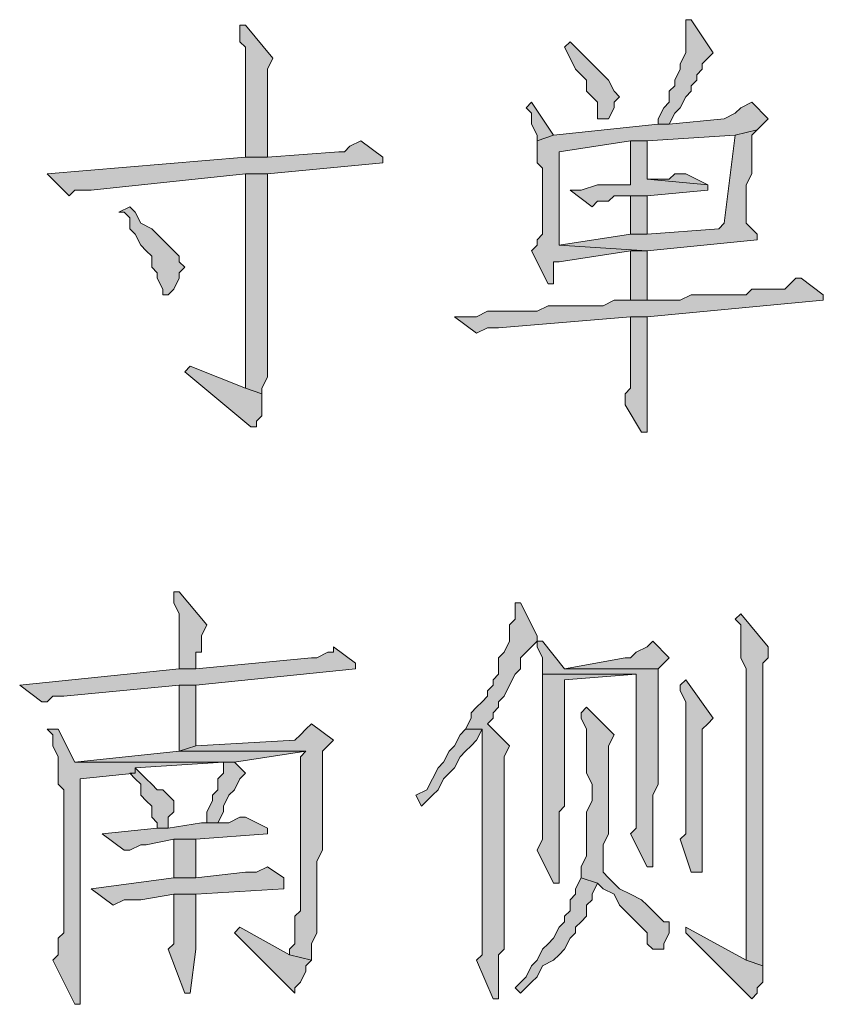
# Model space of a CAD drawing. Extents: x 566443 to 590371, y 3845226 to 3876576.
# Tile 22 of 221: x 586416 to 586422, y 3853882 to 3853890. Entities that reach past the tile are written whole.
import ezdxf

# ---------------------------------------------------------------- set-up
doc = ezdxf.new("R2010")
doc.units = 0
doc.layers.add('C00-00-00', color=7, linetype='CONTINUOUS')

msp = doc.modelspace()

# ---------------------------------------------------------------- hatches: boundary and pattern name
at = {"layer": 'C00-00-00'}
h = msp.add_hatch(color=256, dxfattribs=at)
h.dxf.hatch_style = 2
h.paths.add_polyline_path([(586417.5072, 3853889.7673), (586417.4649, 3853889.7673), (586417.4649, 3853889.7249), (586417.4649, 3853889.6403), (586417.5072, 3853889.5979), (586417.5072, 3853888.7513), (586417.6766, 3853888.7513), (586417.6766, 3853889.3439), (586417.6766, 3853889.4286), (586417.7189, 3853889.5133)])
h = msp.add_hatch(color=256, dxfattribs=at)
h.dxf.hatch_style = 2
h.paths.add_polyline_path([(586420.9362, 3853889.8096), (586420.8939, 3853889.8096), (586420.8939, 3853889.7249), (586420.8939, 3853889.5556), (586420.8516, 3853889.4709), (586420.8516, 3853889.4286), (586420.8092, 3853889.3439), (586420.8092, 3853889.3016), (586420.7669, 3853889.2593), (586420.7669, 3853889.1746), (586420.7246, 3853889.1323), (586420.6822, 3853889.0476), (586420.6822, 3853889.0053), (586420.7669, 3853889.0053), (586420.8092, 3853889.0899), (586420.8516, 3853889.1323), (586420.8939, 3853889.2169), (586420.9362, 3853889.2593), (586420.9362, 3853889.3016), (586420.9786, 3853889.3439), (586420.9786, 3853889.3863), (586421.0209, 3853889.4286), (586421.0209, 3853889.4709), (586421.0632, 3853889.5133), (586421.1056, 3853889.5556)])
h = msp.add_hatch(color=256, dxfattribs=at)
h.dxf.hatch_style = 2
h.paths.add_polyline_path([(586420.0049, 3853889.6403), (586419.9626, 3853889.5979), (586420.0049, 3853889.5133), (586420.0472, 3853889.4286), (586420.0896, 3853889.3863), (586420.1319, 3853889.3439), (586420.1319, 3853889.2593), (586420.1742, 3853889.2169), (586420.2166, 3853889.1746), (586420.2166, 3853889.0476), (586420.3012, 3853889.0476), (586420.3436, 3853889.1323), (586420.3436, 3853889.1746), (586420.3859, 3853889.2169), (586420.3436, 3853889.2593), (586420.3012, 3853889.3439), (586420.2589, 3853889.3863), (586420.2166, 3853889.4286), (586420.1742, 3853889.4709), (586420.1319, 3853889.5133), (586420.0896, 3853889.5556)])
h = msp.add_hatch(color=256, dxfattribs=at)
h.dxf.hatch_style = 2
h.paths.add_polyline_path([(586419.7086, 3853889.1746), (586419.6662, 3853889.1323), (586419.7086, 3853889.0899), (586419.7086, 3853889.0053), (586419.7509, 3853888.9206), (586419.7509, 3853888.8783), (586419.8779, 3853888.9206)])
h = msp.add_hatch(color=256, dxfattribs=at)
h.dxf.hatch_style = 2
h.paths.add_polyline_path([(586421.4019, 3853889.1746), (586421.3172, 3853889.1323), (586421.2749, 3853889.0899), (586421.1902, 3853889.0476), (586420.7669, 3853889.0053), (586420.6822, 3853889.0053), (586419.8779, 3853888.9206), (586419.7509, 3853888.8783), (586419.7509, 3853888.7089), (586419.7932, 3853888.6666), (586419.7932, 3853888.1586), (586419.7509, 3853888.1163), (586419.7509, 3853888.0739), (586419.7086, 3853888.0316), (586419.8356, 3853887.7776), (586419.8779, 3853887.7776), (586419.8779, 3853887.9469), (586419.9202, 3853887.9469), (586420.4706, 3853888.0316), (586420.5976, 3853888.0316), (586419.9202, 3853888.0739), (586419.9202, 3853888.7936), (586420.4706, 3853888.8783), (586420.5976, 3853888.8783), (586421.2749, 3853888.9206), (586421.4442, 3853888.9629), (586421.5289, 3853889.0476)])
h = msp.add_hatch(color=256, dxfattribs=at)
h.dxf.hatch_style = 2
h.paths.add_polyline_path([(586421.4442, 3853888.9629), (586421.2749, 3853888.9206), (586421.1902, 3853888.2433), (586421.1479, 3853888.2009), (586420.5976, 3853888.1586), (586420.4706, 3853888.1586), (586419.9202, 3853888.0739), (586420.5976, 3853888.0316), (586421.4442, 3853888.1163), (586421.4442, 3853888.1586), (586421.3596, 3853888.2433), (586421.3596, 3853888.5396), (586421.4019, 3853888.6243), (586421.4019, 3853888.9206)])
h = msp.add_hatch(color=256, dxfattribs=at)
h.dxf.hatch_style = 2
h.paths.add_polyline_path([(586418.3962, 3853888.8783), (586418.3116, 3853888.8359), (586418.2692, 3853888.7936), (586418.2269, 3853888.7936), (586417.6766, 3853888.7513), (586417.5072, 3853888.7513), (586415.9832, 3853888.6243), (586416.1526, 3853888.4549), (586416.1949, 3853888.4973), (586416.3219, 3853888.4973), (586417.5072, 3853888.6243), (586417.6766, 3853888.6243), (586418.5656, 3853888.7089), (586418.5656, 3853888.7513)])
h = msp.add_hatch(color=256, dxfattribs=at)
h.dxf.hatch_style = 2
h.paths.add_polyline_path([(586420.5976, 3853888.8783), (586420.4706, 3853888.8783), (586420.4706, 3853888.7513), (586420.4706, 3853888.5396), (586420.4282, 3853888.5396), (586420.2166, 3853888.5396), (586420.0896, 3853888.4973), (586420.0049, 3853888.4973), (586420.1742, 3853888.3703), (586420.2166, 3853888.4126), (586420.3012, 3853888.4126), (586420.3436, 3853888.4549), (586420.5976, 3853888.4549), (586421.0632, 3853888.4973), (586421.0632, 3853888.5396), (586420.5976, 3853888.5819)])
h = msp.add_hatch(color=256, dxfattribs=at)
h.dxf.hatch_style = 2
h.paths.add_polyline_path([(586417.6766, 3853888.6243), (586417.5072, 3853888.6243), (586417.5072, 3853887.2273), (586417.5072, 3853886.9733), (586417.6342, 3853886.9309), (586417.6342, 3853886.9733), (586417.6766, 3853887.0579)])
h = msp.add_hatch(color=256, dxfattribs=at)
h.dxf.hatch_style = 2
h.paths.add_polyline_path([(586420.8939, 3853888.6243), (586420.8092, 3853888.6243), (586420.7669, 3853888.5819), (586420.5976, 3853888.5819), (586421.0632, 3853888.5396)])
h = msp.add_hatch(color=256, dxfattribs=at)
h.dxf.hatch_style = 2
h.paths.add_polyline_path([(586420.5976, 3853888.4549), (586420.4706, 3853888.4549), (586420.4706, 3853888.4126), (586420.4706, 3853888.1586), (586420.5976, 3853888.1586)])
h = msp.add_hatch(color=256, dxfattribs=at)
h.dxf.hatch_style = 2
h.paths.add_polyline_path([(586416.6182, 3853888.3703), (586416.5336, 3853888.3279), (586416.5759, 3853888.3279), (586416.6182, 3853888.2856), (586416.6182, 3853888.2009), (586416.6606, 3853888.1586), (586416.7029, 3853888.0739), (586416.7452, 3853888.0316), (586416.7876, 3853887.9893), (586416.7876, 3853887.9046), (586416.8299, 3853887.8623), (586416.8299, 3853887.8199), (586416.8722, 3853887.7353), (586416.8722, 3853887.6929), (586416.9146, 3853887.6929), (586416.9569, 3853887.7353), (586416.9992, 3853887.8199), (586416.9992, 3853887.8623), (586417.0416, 3853887.9046), (586416.9992, 3853887.9469), (586416.9992, 3853887.9893), (586416.9146, 3853888.0739), (586416.8722, 3853888.1163), (586416.8299, 3853888.1586), (586416.7876, 3853888.2009), (586416.7029, 3853888.2433), (586416.6606, 3853888.3279)])
h = msp.add_hatch(color=256, dxfattribs=at)
h.dxf.hatch_style = 2
h.paths.add_polyline_path([(586420.5976, 3853888.0316), (586420.4706, 3853888.0316), (586420.4706, 3853887.9046), (586420.4706, 3853887.6506), (586420.5976, 3853887.6506)])
h = msp.add_hatch(color=256, dxfattribs=at)
h.dxf.hatch_style = 2
h.paths.add_polyline_path([(586421.7829, 3853887.8199), (586421.7406, 3853887.8199), (586421.6982, 3853887.7776), (586421.6559, 3853887.7353), (586421.4019, 3853887.7353), (586421.3596, 3853887.6929), (586420.9362, 3853887.6929), (586420.8516, 3853887.6506), (586420.7669, 3853887.6506), (586420.3436, 3853887.6506), (586420.2589, 3853887.6083), (586419.8356, 3853887.6083), (586419.7509, 3853887.5659), (586419.3699, 3853887.5659), (586419.2852, 3853887.5236), (586419.1159, 3853887.5236), (586419.2852, 3853887.3966), (586419.3699, 3853887.4389), (586419.4546, 3853887.4389), (586420.4706, 3853887.5236), (586420.5976, 3853887.5236), (586421.9522, 3853887.6506), (586421.9522, 3853887.6929)])
h = msp.add_hatch(color=256, dxfattribs=at)
h.dxf.hatch_style = 2
h.paths.add_polyline_path([(586420.5976, 3853887.5236), (586420.4706, 3853887.5236), (586420.4706, 3853887.4813), (586420.4706, 3853886.9733), (586420.4282, 3853886.9309), (586420.4282, 3853886.8463), (586420.5552, 3853886.6346), (586420.5976, 3853886.6346), (586420.5976, 3853886.9733)])
h = msp.add_hatch(color=256, dxfattribs=at)
h.dxf.hatch_style = 2
h.paths.add_polyline_path([(586417.0839, 3853887.1426), (586417.0416, 3853887.1003), (586417.5496, 3853886.6769), (586417.5919, 3853886.6769), (586417.5919, 3853886.7193), (586417.6342, 3853886.7616), (586417.6342, 3853886.9309), (586417.5072, 3853886.9733)])
h = msp.add_hatch(color=256, dxfattribs=at)
h.dxf.hatch_style = 2
h.paths.add_polyline_path([(586416.9992, 3853885.4069), (586416.9569, 3853885.4069), (586416.9569, 3853885.3223), (586416.9992, 3853885.2376), (586416.9992, 3853884.8143), (586417.1262, 3853884.8143), (586417.1262, 3853884.9413), (586417.1686, 3853884.9413), (586417.1686, 3853885.0683), (586417.2109, 3853885.1529)])
h = msp.add_hatch(color=256, dxfattribs=at)
h.dxf.hatch_style = 2
h.paths.add_polyline_path([(586419.6239, 3853885.3223), (586419.5816, 3853885.3223), (586419.5816, 3853885.2799), (586419.5816, 3853885.1953), (586419.5392, 3853885.1529), (586419.5392, 3853885.0259), (586419.4969, 3853884.9413), (586419.4546, 3853884.8989), (586419.4546, 3853884.7719), (586419.4122, 3853884.7296), (586419.4122, 3853884.6873), (586419.3699, 3853884.6449), (586419.3699, 3853884.6026), (586419.3276, 3853884.5603), (586419.2852, 3853884.5179), (586419.2429, 3853884.4756), (586419.2429, 3853884.4333), (586419.2006, 3853884.3486), (586419.3276, 3853884.3486), (586419.3276, 3853884.2639), (586419.3276, 3853884.1793), (586419.3276, 3853884.1369), (586419.3276, 3853882.6129), (586419.2852, 3853882.5706), (586419.4122, 3853882.2743), (586419.4546, 3853882.2743), (586419.4546, 3853882.3166), (586419.4546, 3853882.6129), (586419.4969, 3853882.6553), (586419.4969, 3853884.1369), (586419.5392, 3853884.2216), (586419.3699, 3853884.3909), (586419.4122, 3853884.4333), (586419.4122, 3853884.4756), (586419.4546, 3853884.5179), (586419.4546, 3853884.5603), (586419.4969, 3853884.6026), (586419.5392, 3853884.6873), (586419.5816, 3853884.7719), (586419.6239, 3853884.8143), (586419.6239, 3853884.8989), (586419.6662, 3853884.9413), (586419.7086, 3853884.9836), (586419.7509, 3853885.0259), (586419.7509, 3853885.0683)])
h = msp.add_hatch(color=256, dxfattribs=at)
h.dxf.hatch_style = 2
h.paths.add_polyline_path([(586421.3172, 3853885.2376), (586421.2749, 3853885.1953), (586421.3172, 3853885.1529), (586421.3172, 3853884.8989), (586421.3596, 3853884.8143), (586421.3596, 3853882.5706), (586421.4866, 3853882.5283), (586421.4866, 3853883.4596), (586421.4866, 3853883.5866), (586421.4866, 3853884.8566), (586421.5289, 3853884.8989), (586421.5289, 3853884.9836)])
h = msp.add_hatch(color=256, dxfattribs=at)
h.dxf.hatch_style = 2
h.paths.add_polyline_path([(586418.1846, 3853884.9836), (586418.1846, 3853884.9413), (586418.1422, 3853884.9413), (586418.0576, 3853884.8989), (586418.0152, 3853884.8989), (586417.1262, 3853884.8143), (586416.9992, 3853884.8143), (586415.7716, 3853884.6873), (586415.9409, 3853884.5603), (586415.9832, 3853884.5603), (586416.0256, 3853884.6026), (586416.1102, 3853884.6026), (586416.9992, 3853884.6873), (586417.1262, 3853884.6873), (586418.3539, 3853884.8143), (586418.3539, 3853884.8566)])
h = msp.add_hatch(color=256, dxfattribs=at)
h.dxf.hatch_style = 2
h.paths.add_polyline_path([(586419.7932, 3853885.0259), (586419.7509, 3853885.0259), (586419.7509, 3853884.9836), (586419.7932, 3853884.8989), (586419.7932, 3853884.7719), (586420.5129, 3853884.7719), (586420.5129, 3853883.6289), (586420.5129, 3853883.5866), (586420.4706, 3853883.5443), (586420.5976, 3853883.2903), (586420.6399, 3853883.2903), (586420.6399, 3853883.3326), (586420.6399, 3853883.8406), (586420.6822, 3853883.9253), (586420.6822, 3853884.8143), (586419.9626, 3853884.8143)])
h = msp.add_hatch(color=256, dxfattribs=at)
h.dxf.hatch_style = 2
h.paths.add_polyline_path([(586420.6399, 3853885.0259), (586420.5976, 3853884.9836), (586420.5129, 3853884.9413), (586420.4706, 3853884.8989), (586420.4282, 3853884.8989), (586419.9626, 3853884.8143), (586420.6822, 3853884.8143), (586420.7669, 3853884.8989)])
h = msp.add_hatch(color=256, dxfattribs=at)
h.dxf.hatch_style = 2
h.paths.add_polyline_path([(586419.7932, 3853884.7719), (586419.7932, 3853883.5019), (586419.7509, 3853883.4173), (586419.8779, 3853883.1633), (586419.9202, 3853883.1633), (586419.9202, 3853883.2056), (586419.9202, 3853883.2479), (586419.9202, 3853883.7136), (586419.9626, 3853883.7559), (586419.9626, 3853884.7296), (586420.5129, 3853884.7719)])
h = msp.add_hatch(color=256, dxfattribs=at)
h.dxf.hatch_style = 2
h.paths.add_polyline_path([(586417.1262, 3853884.6873), (586416.9992, 3853884.6873), (586416.9992, 3853884.1793), (586417.1262, 3853884.2216)])
h = msp.add_hatch(color=256, dxfattribs=at)
h.dxf.hatch_style = 2
h.paths.add_polyline_path([(586420.8939, 3853884.7296), (586420.8516, 3853884.6873), (586420.8516, 3853884.6449), (586420.8939, 3853884.5603), (586420.8939, 3853883.5443), (586420.8516, 3853883.5019), (586420.9362, 3853883.2479), (586421.0209, 3853883.2479), (586421.0209, 3853883.3326), (586421.0209, 3853884.3486), (586421.0632, 3853884.3909), (586421.1056, 3853884.4333)])
h = msp.add_hatch(color=256, dxfattribs=at)
h.dxf.hatch_style = 2
h.paths.add_polyline_path([(586420.1319, 3853884.5179), (586420.0896, 3853884.4756), (586420.0896, 3853884.4333), (586420.1319, 3853884.3486), (586420.1319, 3853884.0099), (586420.1742, 3853883.9253), (586420.1742, 3853883.7983), (586420.1319, 3853883.7136), (586420.1319, 3853883.3749), (586420.0896, 3853883.2903), (586420.0896, 3853883.2056), (586420.2166, 3853883.1633), (586420.2589, 3853883.1209), (586420.3436, 3853883.0786), (586420.3859, 3853882.9939), (586420.4282, 3853882.9516), (586420.4706, 3853882.9093), (586420.5129, 3853882.8669), (586420.5552, 3853882.8246), (586420.5976, 3853882.7823), (586420.5976, 3853882.6976), (586420.6399, 3853882.6553), (586420.7246, 3853882.6553), (586420.7246, 3853882.6976), (586420.7669, 3853882.7823), (586420.7669, 3853882.8669), (586420.7246, 3853882.8669), (586420.6822, 3853882.9093), (586420.6399, 3853882.9516), (586420.5976, 3853882.9939), (586420.5552, 3853883.0363), (586420.4706, 3853883.0786), (586420.3859, 3853883.1209), (586420.3012, 3853883.2056), (586420.2589, 3853883.2479), (586420.2589, 3853883.4596), (586420.3012, 3853883.5443), (586420.3012, 3853884.2216), (586420.3436, 3853884.3063)])
h = msp.add_hatch(color=256, dxfattribs=at)
h.dxf.hatch_style = 2
h.paths.add_polyline_path([(586418.0152, 3853884.3909), (586417.9729, 3853884.3486), (586417.9306, 3853884.3063), (586417.8882, 3853884.2639), (586417.1262, 3853884.2216), (586416.9992, 3853884.1793), (586417.9729, 3853884.1793), (586417.9306, 3853884.1369), (586417.9306, 3853882.9516), (586417.8882, 3853882.9093), (586417.8882, 3853882.6976), (586417.8459, 3853882.6553), (586417.8459, 3853882.6129), (586418.0152, 3853882.5706), (586418.0152, 3853882.6976), (586418.0576, 3853882.7823), (586418.0576, 3853883.3326), (586418.0999, 3853883.4173), (586418.0999, 3853884.1793), (586418.1422, 3853884.2216), (586418.1846, 3853884.2639)])
h = msp.add_hatch(color=256, dxfattribs=at)
h.dxf.hatch_style = 2
h.paths.add_polyline_path([(586416.0679, 3853884.3486), (586415.9832, 3853884.3486), (586416.0256, 3853884.3063), (586416.0256, 3853884.2216), (586416.0679, 3853884.1369), (586416.0679, 3853883.9253), (586416.1102, 3853883.8829), (586416.1102, 3853882.7823), (586416.0679, 3853882.7399), (586416.0679, 3853882.6129), (586416.0256, 3853882.5706), (586416.1949, 3853882.2319), (586416.2372, 3853882.2319), (586416.2372, 3853882.2743), (586416.2372, 3853883.9676), (586416.6606, 3853884.0099), (586416.6606, 3853884.0523), (586417.3379, 3853884.0946), (586417.4226, 3853884.0946), (586416.1949, 3853884.0946)])
h = msp.add_hatch(color=256, dxfattribs=at)
h.dxf.hatch_style = 2
h.paths.add_polyline_path([(586419.2006, 3853884.3486), (586419.1582, 3853884.3063), (586419.1159, 3853884.2216), (586419.0736, 3853884.1793), (586419.0312, 3853884.0946), (586418.9889, 3853884.0523), (586418.9466, 3853883.9676), (586418.9042, 3853883.8829), (586418.8196, 3853883.8406), (586418.8619, 3853883.7559), (586418.9466, 3853883.8406), (586418.9889, 3853883.8829), (586419.0312, 3853883.9676), (586419.0736, 3853884.0099), (586419.1159, 3853884.0523), (586419.1582, 3853884.1369), (586419.2006, 3853884.1793), (586419.2429, 3853884.2216), (586419.2852, 3853884.2639), (586419.3276, 3853884.3486)])
h = msp.add_hatch(color=256, dxfattribs=at)
h.dxf.hatch_style = 2
h.paths.add_polyline_path([(586416.9992, 3853884.1793), (586416.1949, 3853884.0946), (586417.4226, 3853884.0946), (586417.9729, 3853884.1793)])
h = msp.add_hatch(color=256, dxfattribs=at)
h.dxf.hatch_style = 2
h.paths.add_polyline_path([(586417.4226, 3853884.0946), (586417.3379, 3853884.0946), (586417.3379, 3853884.0099), (586417.2956, 3853883.9676), (586417.2956, 3853883.8829), (586417.2532, 3853883.8406), (586417.2532, 3853883.7983), (586417.2109, 3853883.7136), (586417.2109, 3853883.6289), (586417.1686, 3853883.6289), (586417.2956, 3853883.6289), (586417.3379, 3853883.7136), (586417.3379, 3853883.7559), (586417.3802, 3853883.8406), (586417.4226, 3853883.8829), (586417.4649, 3853883.9676), (586417.5072, 3853884.0099)])
h = msp.add_hatch(color=256, dxfattribs=at)
h.dxf.hatch_style = 2
h.paths.add_polyline_path([(586416.6606, 3853884.0523), (586416.6606, 3853884.0099), (586416.6182, 3853884.0099), (586416.6606, 3853883.9676), (586416.7029, 3853883.9253), (586416.7029, 3853883.8406), (586416.7452, 3853883.7983), (586416.7876, 3853883.7559), (586416.7876, 3853883.6713), (586416.8299, 3853883.6289), (586416.8299, 3853883.5866), (586416.9146, 3853883.5866), (586416.9146, 3853883.6713), (586416.9569, 3853883.7136), (586416.9569, 3853883.7983), (586416.9146, 3853883.8406), (586416.8722, 3853883.8829), (586416.8299, 3853883.8829), (586416.7876, 3853883.9253), (586416.7452, 3853883.9676)])
h = msp.add_hatch(color=256, dxfattribs=at)
h.dxf.hatch_style = 2
h.paths.add_polyline_path([(586417.5072, 3853883.6713), (586417.4649, 3853883.6713), (586417.3802, 3853883.6289), (586417.1686, 3853883.6289), (586416.9146, 3853883.5866), (586416.8299, 3853883.5866), (586416.4066, 3853883.5443), (586416.5759, 3853883.4173), (586416.6182, 3853883.4173), (586416.7029, 3853883.4596), (586416.7452, 3853883.4596), (586416.9569, 3853883.5019), (586417.1262, 3853883.5019), (586417.6766, 3853883.5443), (586417.6766, 3853883.5866)])
h = msp.add_hatch(color=256, dxfattribs=at)
h.dxf.hatch_style = 2
h.paths.add_polyline_path([(586417.1262, 3853883.5019), (586416.9569, 3853883.5019), (586416.9569, 3853883.3749), (586416.9569, 3853883.2056), (586417.1262, 3853883.2056)])
h = msp.add_hatch(color=256, dxfattribs=at)
h.dxf.hatch_style = 2
h.paths.add_polyline_path([(586417.6766, 3853883.2903), (586417.5919, 3853883.2479), (586417.5072, 3853883.2479), (586417.1262, 3853883.2056), (586416.9569, 3853883.2056), (586416.3219, 3853883.1209), (586416.4912, 3853882.9939), (586416.5759, 3853883.0363), (586416.7029, 3853883.0363), (586416.9569, 3853883.0786), (586417.1262, 3853883.0786), (586417.8036, 3853883.1209), (586417.8036, 3853883.2056)])
h = msp.add_hatch(color=256, dxfattribs=at)
h.dxf.hatch_style = 2
h.paths.add_polyline_path([(586420.0896, 3853883.2056), (586420.0472, 3853883.1209), (586420.0472, 3853883.0786), (586420.0049, 3853883.0363), (586420.0049, 3853882.9516), (586419.9626, 3853882.9093), (586419.9626, 3853882.8669), (586419.9202, 3853882.8246), (586419.8779, 3853882.7399), (586419.8356, 3853882.6976), (586419.7932, 3853882.6553), (586419.7509, 3853882.5706), (586419.7086, 3853882.5283), (586419.6662, 3853882.4436), (586419.5816, 3853882.3589), (586419.6239, 3853882.3166), (586419.7086, 3853882.4013), (586419.7509, 3853882.4436), (586419.7932, 3853882.5283), (586419.8779, 3853882.5706), (586419.9202, 3853882.6129), (586419.9626, 3853882.6553), (586420.0049, 3853882.7399), (586420.0472, 3853882.7823), (586420.0472, 3853882.8246), (586420.0896, 3853882.8669), (586420.1319, 3853882.9093), (586420.1319, 3853882.9939), (586420.1742, 3853883.0363), (586420.1742, 3853883.0786), (586420.2166, 3853883.1633)])
h = msp.add_hatch(color=256, dxfattribs=at)
h.dxf.hatch_style = 2
h.paths.add_polyline_path([(586417.1262, 3853883.0786), (586416.9569, 3853883.0786), (586416.9569, 3853883.0363), (586416.9569, 3853882.6976), (586416.9146, 3853882.6553), (586417.0416, 3853882.3166), (586417.0839, 3853882.3166), (586417.1262, 3853882.6553)])
h = msp.add_hatch(color=256, dxfattribs=at)
h.dxf.hatch_style = 2
h.paths.add_polyline_path([(586417.4649, 3853882.8246), (586417.4226, 3853882.7823), (586417.8882, 3853882.3166), (586417.8882, 3853882.3589), (586417.9306, 3853882.4013), (586417.9729, 3853882.4859), (586417.9729, 3853882.5283), (586418.0152, 3853882.5706), (586417.8459, 3853882.6129)])
h = msp.add_hatch(color=256, dxfattribs=at)
h.dxf.hatch_style = 2
h.paths.add_polyline_path([(586420.8939, 3853882.8246), (586420.8939, 3853882.7823), (586421.4019, 3853882.2743), (586421.4442, 3853882.3166), (586421.4442, 3853882.3589), (586421.4866, 3853882.4013), (586421.4866, 3853882.5283), (586421.3596, 3853882.5706)])

# ---------------------------------------------------------------- linework, layer by layer
at = {"layer": 'C00-00-00', "lineweight": 0}
for points in [[(586417.5072, 3853889.7673), (586417.4649, 3853889.7673), (586417.4649, 3853889.7249), (586417.4649, 3853889.6403), (586417.5072, 3853889.5979), (586417.5072, 3853888.7513), (586417.6766, 3853888.7513), (586417.6766, 3853889.3439), (586417.6766, 3853889.4286), (586417.7189, 3853889.5133)], [(586420.9362, 3853889.8096), (586420.8939, 3853889.8096), (586420.8939, 3853889.7249), (586420.8939, 3853889.5556), (586420.8516, 3853889.4709), (586420.8516, 3853889.4286), (586420.8092, 3853889.3439), (586420.8092, 3853889.3016), (586420.7669, 3853889.2593), (586420.7669, 3853889.1746), (586420.7246, 3853889.1323), (586420.6822, 3853889.0476), (586420.6822, 3853889.0053), (586420.7669, 3853889.0053), (586420.8092, 3853889.0899), (586420.8516, 3853889.1323), (586420.8939, 3853889.2169), (586420.9362, 3853889.2593), (586420.9362, 3853889.3016), (586420.9786, 3853889.3439), (586420.9786, 3853889.3863), (586421.0209, 3853889.4286), (586421.0209, 3853889.4709), (586421.0632, 3853889.5133), (586421.1056, 3853889.5556)], [(586420.0049, 3853889.6403), (586419.9626, 3853889.5979), (586420.0049, 3853889.5133), (586420.0472, 3853889.4286), (586420.0896, 3853889.3863), (586420.1319, 3853889.3439), (586420.1319, 3853889.2593), (586420.1742, 3853889.2169), (586420.2166, 3853889.1746), (586420.2166, 3853889.0476), (586420.3012, 3853889.0476), (586420.3436, 3853889.1323), (586420.3436, 3853889.1746), (586420.3859, 3853889.2169), (586420.3436, 3853889.2593), (586420.3012, 3853889.3439), (586420.2589, 3853889.3863), (586420.2166, 3853889.4286), (586420.1742, 3853889.4709), (586420.1319, 3853889.5133), (586420.0896, 3853889.5556)], [(586419.7086, 3853889.1746), (586419.6662, 3853889.1323), (586419.7086, 3853889.0899), (586419.7086, 3853889.0053), (586419.7509, 3853888.9206), (586419.7509, 3853888.8783), (586419.8779, 3853888.9206)], [(586421.4019, 3853889.1746), (586421.3172, 3853889.1323), (586421.2749, 3853889.0899), (586421.1902, 3853889.0476), (586420.7669, 3853889.0053), (586420.6822, 3853889.0053), (586419.8779, 3853888.9206), (586419.7509, 3853888.8783), (586419.7509, 3853888.7089), (586419.7932, 3853888.6666), (586419.7932, 3853888.1586), (586419.7509, 3853888.1163), (586419.7509, 3853888.0739), (586419.7086, 3853888.0316), (586419.8356, 3853887.7776), (586419.8779, 3853887.7776), (586419.8779, 3853887.9469), (586419.9202, 3853887.9469), (586420.4706, 3853888.0316), (586420.5976, 3853888.0316), (586419.9202, 3853888.0739), (586419.9202, 3853888.7936), (586420.4706, 3853888.8783), (586420.5976, 3853888.8783), (586421.2749, 3853888.9206), (586421.4442, 3853888.9629), (586421.5289, 3853889.0476)], [(586421.4442, 3853888.9629), (586421.2749, 3853888.9206), (586421.1902, 3853888.2433), (586421.1479, 3853888.2009), (586420.5976, 3853888.1586), (586420.4706, 3853888.1586), (586419.9202, 3853888.0739), (586420.5976, 3853888.0316), (586421.4442, 3853888.1163), (586421.4442, 3853888.1586), (586421.3596, 3853888.2433), (586421.3596, 3853888.5396), (586421.4019, 3853888.6243), (586421.4019, 3853888.9206)], [(586418.3962, 3853888.8783), (586418.3116, 3853888.8359), (586418.2692, 3853888.7936), (586418.2269, 3853888.7936), (586417.6766, 3853888.7513), (586417.5072, 3853888.7513), (586415.9832, 3853888.6243), (586416.1526, 3853888.4549), (586416.1949, 3853888.4973), (586416.3219, 3853888.4973), (586417.5072, 3853888.6243), (586417.6766, 3853888.6243), (586418.5656, 3853888.7089), (586418.5656, 3853888.7513)], [(586420.5976, 3853888.8783), (586420.4706, 3853888.8783), (586420.4706, 3853888.7513), (586420.4706, 3853888.5396), (586420.4282, 3853888.5396), (586420.2166, 3853888.5396), (586420.0896, 3853888.4973), (586420.0049, 3853888.4973), (586420.1742, 3853888.3703), (586420.2166, 3853888.4126), (586420.3012, 3853888.4126), (586420.3436, 3853888.4549), (586420.5976, 3853888.4549), (586421.0632, 3853888.4973), (586421.0632, 3853888.5396), (586420.5976, 3853888.5819)], [(586417.6766, 3853888.6243), (586417.5072, 3853888.6243), (586417.5072, 3853887.2273), (586417.5072, 3853886.9733), (586417.6342, 3853886.9309), (586417.6342, 3853886.9733), (586417.6766, 3853887.0579)], [(586420.8939, 3853888.6243), (586420.8092, 3853888.6243), (586420.7669, 3853888.5819), (586420.5976, 3853888.5819), (586421.0632, 3853888.5396)], [(586420.5976, 3853888.4549), (586420.4706, 3853888.4549), (586420.4706, 3853888.4126), (586420.4706, 3853888.1586), (586420.5976, 3853888.1586)], [(586416.6182, 3853888.3703), (586416.5336, 3853888.3279), (586416.5759, 3853888.3279), (586416.6182, 3853888.2856), (586416.6182, 3853888.2009), (586416.6606, 3853888.1586), (586416.7029, 3853888.0739), (586416.7452, 3853888.0316), (586416.7876, 3853887.9893), (586416.7876, 3853887.9046), (586416.8299, 3853887.8623), (586416.8299, 3853887.8199), (586416.8722, 3853887.7353), (586416.8722, 3853887.6929), (586416.9146, 3853887.6929), (586416.9569, 3853887.7353), (586416.9992, 3853887.8199), (586416.9992, 3853887.8623), (586417.0416, 3853887.9046), (586416.9992, 3853887.9469), (586416.9992, 3853887.9893), (586416.9146, 3853888.0739), (586416.8722, 3853888.1163), (586416.8299, 3853888.1586), (586416.7876, 3853888.2009), (586416.7029, 3853888.2433), (586416.6606, 3853888.3279)], [(586420.5976, 3853888.0316), (586420.4706, 3853888.0316), (586420.4706, 3853887.9046), (586420.4706, 3853887.6506), (586420.5976, 3853887.6506)], [(586421.7829, 3853887.8199), (586421.7406, 3853887.8199), (586421.6982, 3853887.7776), (586421.6559, 3853887.7353), (586421.4019, 3853887.7353), (586421.3596, 3853887.6929), (586420.9362, 3853887.6929), (586420.8516, 3853887.6506), (586420.7669, 3853887.6506), (586420.3436, 3853887.6506), (586420.2589, 3853887.6083), (586419.8356, 3853887.6083), (586419.7509, 3853887.5659), (586419.3699, 3853887.5659), (586419.2852, 3853887.5236), (586419.1159, 3853887.5236), (586419.2852, 3853887.3966), (586419.3699, 3853887.4389), (586419.4546, 3853887.4389), (586420.4706, 3853887.5236), (586420.5976, 3853887.5236), (586421.9522, 3853887.6506), (586421.9522, 3853887.6929)], [(586420.5976, 3853887.5236), (586420.4706, 3853887.5236), (586420.4706, 3853887.4813), (586420.4706, 3853886.9733), (586420.4282, 3853886.9309), (586420.4282, 3853886.8463), (586420.5552, 3853886.6346), (586420.5976, 3853886.6346), (586420.5976, 3853886.9733)], [(586417.0839, 3853887.1426), (586417.0416, 3853887.1003), (586417.5496, 3853886.6769), (586417.5919, 3853886.6769), (586417.5919, 3853886.7193), (586417.6342, 3853886.7616), (586417.6342, 3853886.9309), (586417.5072, 3853886.9733)], [(586416.9992, 3853885.4069), (586416.9569, 3853885.4069), (586416.9569, 3853885.3223), (586416.9992, 3853885.2376), (586416.9992, 3853884.8143), (586417.1262, 3853884.8143), (586417.1262, 3853884.9413), (586417.1686, 3853884.9413), (586417.1686, 3853885.0683), (586417.2109, 3853885.1529)], [(586419.6239, 3853885.3223), (586419.5816, 3853885.3223), (586419.5816, 3853885.2799), (586419.5816, 3853885.1953), (586419.5392, 3853885.1529), (586419.5392, 3853885.0259), (586419.4969, 3853884.9413), (586419.4546, 3853884.8989), (586419.4546, 3853884.7719), (586419.4122, 3853884.7296), (586419.4122, 3853884.6873), (586419.3699, 3853884.6449), (586419.3699, 3853884.6026), (586419.3276, 3853884.5603), (586419.2852, 3853884.5179), (586419.2429, 3853884.4756), (586419.2429, 3853884.4333), (586419.2006, 3853884.3486), (586419.3276, 3853884.3486), (586419.3276, 3853884.2639), (586419.3276, 3853884.1793), (586419.3276, 3853884.1369), (586419.3276, 3853882.6129), (586419.2852, 3853882.5706), (586419.4122, 3853882.2743), (586419.4546, 3853882.2743), (586419.4546, 3853882.3166), (586419.4546, 3853882.6129), (586419.4969, 3853882.6553), (586419.4969, 3853884.1369), (586419.5392, 3853884.2216), (586419.3699, 3853884.3909), (586419.4122, 3853884.4333), (586419.4122, 3853884.4756), (586419.4546, 3853884.5179), (586419.4546, 3853884.5603), (586419.4969, 3853884.6026), (586419.5392, 3853884.6873), (586419.5816, 3853884.7719), (586419.6239, 3853884.8143), (586419.6239, 3853884.8989), (586419.6662, 3853884.9413), (586419.7086, 3853884.9836), (586419.7509, 3853885.0259), (586419.7509, 3853885.0683)], [(586421.3172, 3853885.2376), (586421.2749, 3853885.1953), (586421.3172, 3853885.1529), (586421.3172, 3853884.8989), (586421.3596, 3853884.8143), (586421.3596, 3853882.5706), (586421.4866, 3853882.5283), (586421.4866, 3853883.4596), (586421.4866, 3853883.5866), (586421.4866, 3853884.8566), (586421.5289, 3853884.8989), (586421.5289, 3853884.9836)], [(586418.1846, 3853884.9836), (586418.1846, 3853884.9413), (586418.1422, 3853884.9413), (586418.0576, 3853884.8989), (586418.0152, 3853884.8989), (586417.1262, 3853884.8143), (586416.9992, 3853884.8143), (586415.7716, 3853884.6873), (586415.9409, 3853884.5603), (586415.9832, 3853884.5603), (586416.0256, 3853884.6026), (586416.1102, 3853884.6026), (586416.9992, 3853884.6873), (586417.1262, 3853884.6873), (586418.3539, 3853884.8143), (586418.3539, 3853884.8566)], [(586419.7932, 3853885.0259), (586419.7509, 3853885.0259), (586419.7509, 3853884.9836), (586419.7932, 3853884.8989), (586419.7932, 3853884.7719), (586420.5129, 3853884.7719), (586420.5129, 3853883.6289), (586420.5129, 3853883.5866), (586420.4706, 3853883.5443), (586420.5976, 3853883.2903), (586420.6399, 3853883.2903), (586420.6399, 3853883.3326), (586420.6399, 3853883.8406), (586420.6822, 3853883.9253), (586420.6822, 3853884.8143), (586419.9626, 3853884.8143)], [(586420.6399, 3853885.0259), (586420.5976, 3853884.9836), (586420.5129, 3853884.9413), (586420.4706, 3853884.8989), (586420.4282, 3853884.8989), (586419.9626, 3853884.8143), (586420.6822, 3853884.8143), (586420.7669, 3853884.8989)], [(586419.7932, 3853884.7719), (586419.7932, 3853883.5019), (586419.7509, 3853883.4173), (586419.8779, 3853883.1633), (586419.9202, 3853883.1633), (586419.9202, 3853883.2056), (586419.9202, 3853883.2479), (586419.9202, 3853883.7136), (586419.9626, 3853883.7559), (586419.9626, 3853884.7296), (586420.5129, 3853884.7719)], [(586417.1262, 3853884.6873), (586416.9992, 3853884.6873), (586416.9992, 3853884.1793), (586417.1262, 3853884.2216)], [(586420.8939, 3853884.7296), (586420.8516, 3853884.6873), (586420.8516, 3853884.6449), (586420.8939, 3853884.5603), (586420.8939, 3853883.5443), (586420.8516, 3853883.5019), (586420.9362, 3853883.2479), (586421.0209, 3853883.2479), (586421.0209, 3853883.3326), (586421.0209, 3853884.3486), (586421.0632, 3853884.3909), (586421.1056, 3853884.4333)], [(586420.1319, 3853884.5179), (586420.0896, 3853884.4756), (586420.0896, 3853884.4333), (586420.1319, 3853884.3486), (586420.1319, 3853884.0099), (586420.1742, 3853883.9253), (586420.1742, 3853883.7983), (586420.1319, 3853883.7136), (586420.1319, 3853883.3749), (586420.0896, 3853883.2903), (586420.0896, 3853883.2056), (586420.2166, 3853883.1633), (586420.2589, 3853883.1209), (586420.3436, 3853883.0786), (586420.3859, 3853882.9939), (586420.4282, 3853882.9516), (586420.4706, 3853882.9093), (586420.5129, 3853882.8669), (586420.5552, 3853882.8246), (586420.5976, 3853882.7823), (586420.5976, 3853882.6976), (586420.6399, 3853882.6553), (586420.7246, 3853882.6553), (586420.7246, 3853882.6976), (586420.7669, 3853882.7823), (586420.7669, 3853882.8669), (586420.7246, 3853882.8669), (586420.6822, 3853882.9093), (586420.6399, 3853882.9516), (586420.5976, 3853882.9939), (586420.5552, 3853883.0363), (586420.4706, 3853883.0786), (586420.3859, 3853883.1209), (586420.3012, 3853883.2056), (586420.2589, 3853883.2479), (586420.2589, 3853883.4596), (586420.3012, 3853883.5443), (586420.3012, 3853884.2216), (586420.3436, 3853884.3063)], [(586418.0152, 3853884.3909), (586417.9729, 3853884.3486), (586417.9306, 3853884.3063), (586417.8882, 3853884.2639), (586417.1262, 3853884.2216), (586416.9992, 3853884.1793), (586417.9729, 3853884.1793), (586417.9306, 3853884.1369), (586417.9306, 3853882.9516), (586417.8882, 3853882.9093), (586417.8882, 3853882.6976), (586417.8459, 3853882.6553), (586417.8459, 3853882.6129), (586418.0152, 3853882.5706), (586418.0152, 3853882.6976), (586418.0576, 3853882.7823), (586418.0576, 3853883.3326), (586418.0999, 3853883.4173), (586418.0999, 3853884.1793), (586418.1422, 3853884.2216), (586418.1846, 3853884.2639)], [(586416.0679, 3853884.3486), (586415.9832, 3853884.3486), (586416.0256, 3853884.3063), (586416.0256, 3853884.2216), (586416.0679, 3853884.1369), (586416.0679, 3853883.9253), (586416.1102, 3853883.8829), (586416.1102, 3853882.7823), (586416.0679, 3853882.7399), (586416.0679, 3853882.6129), (586416.0256, 3853882.5706), (586416.1949, 3853882.2319), (586416.2372, 3853882.2319), (586416.2372, 3853882.2743), (586416.2372, 3853883.9676), (586416.6606, 3853884.0099), (586416.6606, 3853884.0523), (586417.3379, 3853884.0946), (586417.4226, 3853884.0946), (586416.1949, 3853884.0946)], [(586419.2006, 3853884.3486), (586419.1582, 3853884.3063), (586419.1159, 3853884.2216), (586419.0736, 3853884.1793), (586419.0312, 3853884.0946), (586418.9889, 3853884.0523), (586418.9466, 3853883.9676), (586418.9042, 3853883.8829), (586418.8196, 3853883.8406), (586418.8619, 3853883.7559), (586418.9466, 3853883.8406), (586418.9889, 3853883.8829), (586419.0312, 3853883.9676), (586419.0736, 3853884.0099), (586419.1159, 3853884.0523), (586419.1582, 3853884.1369), (586419.2006, 3853884.1793), (586419.2429, 3853884.2216), (586419.2852, 3853884.2639), (586419.3276, 3853884.3486)], [(586416.9992, 3853884.1793), (586416.1949, 3853884.0946), (586417.4226, 3853884.0946), (586417.9729, 3853884.1793)], [(586417.4226, 3853884.0946), (586417.3379, 3853884.0946), (586417.3379, 3853884.0099), (586417.2956, 3853883.9676), (586417.2956, 3853883.8829), (586417.2532, 3853883.8406), (586417.2532, 3853883.7983), (586417.2109, 3853883.7136), (586417.2109, 3853883.6289), (586417.1686, 3853883.6289), (586417.2956, 3853883.6289), (586417.3379, 3853883.7136), (586417.3379, 3853883.7559), (586417.3802, 3853883.8406), (586417.4226, 3853883.8829), (586417.4649, 3853883.9676), (586417.5072, 3853884.0099)], [(586416.6606, 3853884.0523), (586416.6606, 3853884.0099), (586416.6182, 3853884.0099), (586416.6606, 3853883.9676), (586416.7029, 3853883.9253), (586416.7029, 3853883.8406), (586416.7452, 3853883.7983), (586416.7876, 3853883.7559), (586416.7876, 3853883.6713), (586416.8299, 3853883.6289), (586416.8299, 3853883.5866), (586416.9146, 3853883.5866), (586416.9146, 3853883.6713), (586416.9569, 3853883.7136), (586416.9569, 3853883.7983), (586416.9146, 3853883.8406), (586416.8722, 3853883.8829), (586416.8299, 3853883.8829), (586416.7876, 3853883.9253), (586416.7452, 3853883.9676)], [(586417.5072, 3853883.6713), (586417.4649, 3853883.6713), (586417.3802, 3853883.6289), (586417.1686, 3853883.6289), (586416.9146, 3853883.5866), (586416.8299, 3853883.5866), (586416.4066, 3853883.5443), (586416.5759, 3853883.4173), (586416.6182, 3853883.4173), (586416.7029, 3853883.4596), (586416.7452, 3853883.4596), (586416.9569, 3853883.5019), (586417.1262, 3853883.5019), (586417.6766, 3853883.5443), (586417.6766, 3853883.5866)], [(586417.1262, 3853883.5019), (586416.9569, 3853883.5019), (586416.9569, 3853883.3749), (586416.9569, 3853883.2056), (586417.1262, 3853883.2056)], [(586417.6766, 3853883.2903), (586417.5919, 3853883.2479), (586417.5072, 3853883.2479), (586417.1262, 3853883.2056), (586416.9569, 3853883.2056), (586416.3219, 3853883.1209), (586416.4912, 3853882.9939), (586416.5759, 3853883.0363), (586416.7029, 3853883.0363), (586416.9569, 3853883.0786), (586417.1262, 3853883.0786), (586417.8036, 3853883.1209), (586417.8036, 3853883.2056)], [(586420.0896, 3853883.2056), (586420.0472, 3853883.1209), (586420.0472, 3853883.0786), (586420.0049, 3853883.0363), (586420.0049, 3853882.9516), (586419.9626, 3853882.9093), (586419.9626, 3853882.8669), (586419.9202, 3853882.8246), (586419.8779, 3853882.7399), (586419.8356, 3853882.6976), (586419.7932, 3853882.6553), (586419.7509, 3853882.5706), (586419.7086, 3853882.5283), (586419.6662, 3853882.4436), (586419.5816, 3853882.3589), (586419.6239, 3853882.3166), (586419.7086, 3853882.4013), (586419.7509, 3853882.4436), (586419.7932, 3853882.5283), (586419.8779, 3853882.5706), (586419.9202, 3853882.6129), (586419.9626, 3853882.6553), (586420.0049, 3853882.7399), (586420.0472, 3853882.7823), (586420.0472, 3853882.8246), (586420.0896, 3853882.8669), (586420.1319, 3853882.9093), (586420.1319, 3853882.9939), (586420.1742, 3853883.0363), (586420.1742, 3853883.0786), (586420.2166, 3853883.1633)], [(586417.1262, 3853883.0786), (586416.9569, 3853883.0786), (586416.9569, 3853883.0363), (586416.9569, 3853882.6976), (586416.9146, 3853882.6553), (586417.0416, 3853882.3166), (586417.0839, 3853882.3166), (586417.1262, 3853882.6553)], [(586417.4649, 3853882.8246), (586417.4226, 3853882.7823), (586417.8882, 3853882.3166), (586417.8882, 3853882.3589), (586417.9306, 3853882.4013), (586417.9729, 3853882.4859), (586417.9729, 3853882.5283), (586418.0152, 3853882.5706), (586417.8459, 3853882.6129)], [(586420.8939, 3853882.8246), (586420.8939, 3853882.7823), (586421.4019, 3853882.2743), (586421.4442, 3853882.3166), (586421.4442, 3853882.3589), (586421.4866, 3853882.4013), (586421.4866, 3853882.5283), (586421.3596, 3853882.5706)]]:
    msp.add_lwpolyline(points, close=True, dxfattribs=at)

doc.saveas('drawing.dxf')
